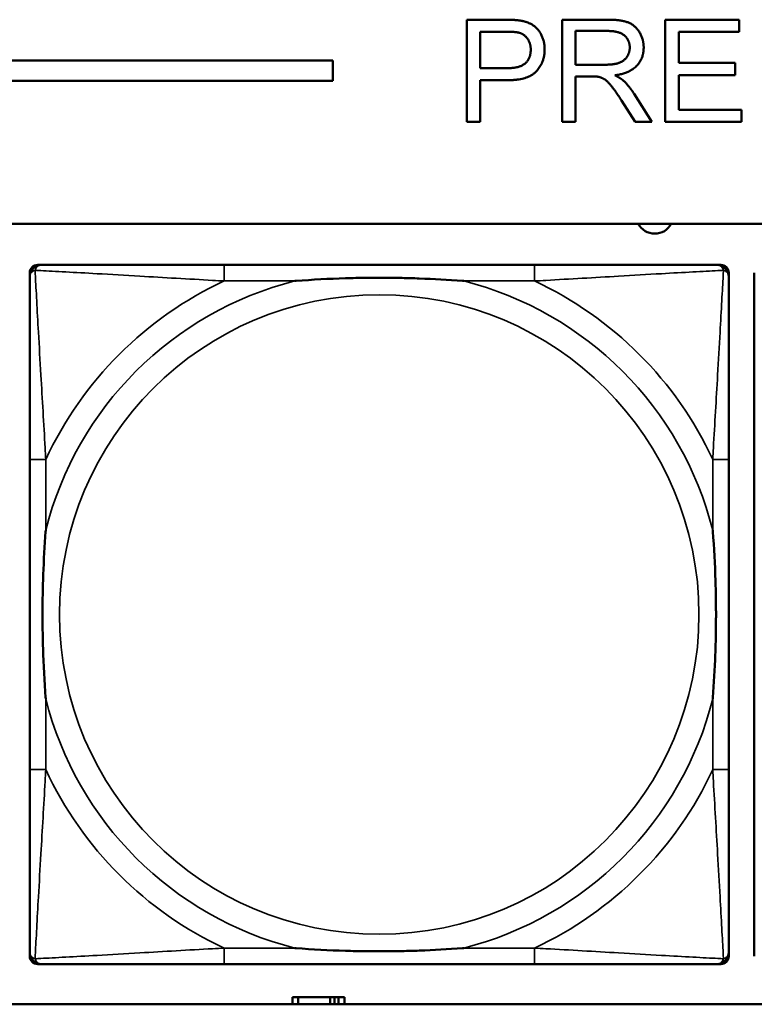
# Model space of a CAD drawing. Header units: inches. Extents: x 1.4 to 53.9, y 1.3 to 58.
# Tile 106 of 227: x 27.3 to 28, y 38 to 39. Entities that reach past the tile are written whole.
import ezdxf

# ---------------------------------------------------------------- set-up
doc = ezdxf.new("R2010")
doc.units = ezdxf.units.IN
doc.header["$MEASUREMENT"] = 0
doc.layers.add('Visible (ANSI)', color=7, linetype='Continuous', lineweight=50)
doc.layers.add('Visible Narrow (ANSI)', color=7, linetype='Continuous', lineweight=35)

msp = doc.modelspace()

# ---------------------------------------------------------------- linework, layer by layer
at = {"layer": 'Visible (ANSI)'}
for p, q in [((27.7069, 38.95605), (27.74463, 38.95605)), ((27.7069, 38.85605), (27.7069, 38.95605)), ((27.80034, 38.95605), (27.8447, 38.95605)), ((27.80034, 38.85605), (27.80034, 38.95605)), ((27.90134, 38.95605), (27.97374, 38.95605)), ((27.90134, 38.85605), (27.90134, 38.95605)), ((27.97374, 38.95605), (27.97374, 38.94424)), ((27.72016, 38.90849), (27.72016, 38.94424)), ((27.72016, 38.94424), (27.74577, 38.94424)), ((27.81361, 38.91192), (27.81361, 38.945)), ((27.81361, 38.945), (27.84524, 38.945)), ((27.97374, 38.94424), (27.9146, 38.94424)), ((27.9146, 38.94424), (27.9146, 38.91367)), ((19.42871, 38.91609), (27.57573, 38.91609)), ((27.57573, 38.91609), (27.57573, 38.89609)), ((27.9146, 38.91367), (27.97001, 38.91367)), ((27.97001, 38.91367), (27.97001, 38.90186)), ((27.746, 38.90849), (27.72016, 38.90849)), ((27.84204, 38.91192), (27.81361, 38.91192)), ((27.57573, 38.89609), (19.42871, 38.89609)), ((27.74585, 38.89668), (27.72016, 38.89668)), ((27.72016, 38.89668), (27.72016, 38.85605)), ((27.82893, 38.90049), (27.81361, 38.90049)), ((27.81361, 38.90049), (27.81361, 38.85605)), ((27.97001, 38.90186), (27.9146, 38.90186)), ((27.9146, 38.90186), (27.9146, 38.86786)), ((27.87184, 38.85605), (27.85858, 38.87686)), ((27.87108, 38.88326), (27.88838, 38.85605)), ((27.9146, 38.86786), (27.97603, 38.86786)), ((27.97603, 38.86786), (27.97603, 38.85605)), ((27.72016, 38.85605), (27.7069, 38.85605)), ((27.81361, 38.85605), (27.80034, 38.85605)), ((27.88838, 38.85605), (27.87184, 38.85605)), ((27.97603, 38.85605), (27.90134, 38.85605)), ((19.42871, 38.75609), (36.52274, 38.75609)), ((27.28656, 38.71581), (27.29051, 38.71581)), ((27.77318, 38.71581), (27.46925, 38.71581)), ((27.95192, 38.71581), (27.95585, 38.71581)), ((27.27869, 38.03865), (27.27869, 38.70794)), ((27.96373, 38.70794), (27.96373, 38.704)), ((27.98869, 38.03865), (27.98869, 38.70794)), ((27.2787, 38.52526), (27.2787, 38.22134)), ((27.96373, 38.22134), (27.96373, 38.52526)), ((27.96373, 38.04259), (27.96373, 38.03865)), ((27.95585, 38.03077), (27.28656, 38.03077)), ((27.46925, 38.03078), (27.77318, 38.03078)), ((27.54191, 37.99842), (27.53608, 37.99842)), ((27.53608, 37.99842), (27.53608, 37.99144)), ((27.54191, 37.99842), (27.57321, 37.99842)), ((27.54191, 37.99144), (27.54191, 37.99842)), ((27.57321, 37.99144), (27.57321, 37.99842)), ((27.57321, 37.99842), (27.57728, 37.99842)), ((27.57728, 37.99842), (27.57728, 37.99144)), ((27.57728, 37.99842), (27.58125, 37.99842)), ((27.58708, 37.99842), (27.58125, 37.99842)), ((27.58125, 37.99842), (27.58125, 37.99144)), ((27.58708, 37.99144), (27.58708, 37.99842)), ((36.52274, 37.99144), (19.42871, 37.99144))]:
    msp.add_line(p, q, dxfattribs=at)
for centre, radius, start, end in [((27.89111, 38.76493), 0.0185, 208.54953, 331.45047), ((27.28656, 38.70794), 0.00787, 90, 180), ((27.29051, 38.704), 0.01181, 90.00001, 180), ((27.95192, 38.704), 0.01181, 0, 89.99999), ((27.95585, 38.70794), 0.00787, 0, 90), ((27.28656, 38.03865), 0.00787, 180, 270), ((27.29051, 38.04259), 0.01181, 180, 269.99999), ((27.95192, 38.04259), 0.01181, 270.00001, 360), ((27.95585, 38.03865), 0.00787, 270, 0)]:
    msp.add_arc(centre, radius, start, end, dxfattribs=at)
for points in [[(27.74463, 38.95605), (27.75461, 38.95605), (27.75987, 38.95506)], [(27.75987, 38.95506), (27.76727, 38.95384), (27.77717, 38.94698), (27.78327, 38.93456), (27.78327, 38.92709)], [(27.8447, 38.95605), (27.85804, 38.95605), (27.87199, 38.95064), (27.8803, 38.937), (27.8803, 38.92876)], [(27.74577, 38.94424), (27.75477, 38.94424), (27.75812, 38.94332)], [(27.75812, 38.94332), (27.7633, 38.94195), (27.76963, 38.93296), (27.76963, 38.92671)], [(27.84524, 38.945), (27.85637, 38.945), (27.86666, 38.93585), (27.86666, 38.92876)], [(27.78327, 38.92709), (27.78327, 38.91436), (27.76704, 38.89668), (27.74585, 38.89668)], [(27.76963, 38.92671), (27.76963, 38.91802), (27.75888, 38.90849), (27.746, 38.90849)], [(27.86666, 38.92876), (27.86666, 38.92396), (27.86132, 38.91565), (27.85111, 38.91192), (27.84204, 38.91192)], [(27.8803, 38.92876), (27.8803, 38.91809), (27.8665, 38.90354), (27.85217, 38.90155)], [(27.83632, 38.90003), (27.83403, 38.90049), (27.82893, 38.90049)], [(27.85858, 38.87686), (27.85278, 38.88585), (27.84531, 38.89538), (27.83937, 38.89927), (27.83632, 38.90003)], [(27.85217, 38.90155), (27.85736, 38.89904), (27.8601, 38.8966)], [(27.8601, 38.8966), (27.86589, 38.89126), (27.87108, 38.88326)]]:
    msp.add_open_spline(points, degree=2, dxfattribs=at)
for points, knots in [([(27.46925, 38.71581), (27.46568, 38.71581), (27.46209, 38.71581), (27.45849, 38.71581), (27.42529, 38.71581), (27.39158, 38.71581), (27.36071, 38.71581), (27.33377, 38.71581), (27.30823, 38.71581), (27.29479, 38.71581), (27.29318, 38.71581), (27.29174, 38.71581), (27.29051, 38.71581)], [0, 0, 0, 0, 0.0272471, 0.0272471, 0.0272471, 0.2790553, 0.2790553, 0.2790553, 0.4988354, 0.4988354, 0.4988354, 0.5252205, 0.5252205, 0.5252205, 0.5252205]), ([(27.95192, 38.71581), (27.93703, 38.71581), (27.89543, 38.71581), (27.85478, 38.71581), (27.82826, 38.71581), (27.8004, 38.71581), (27.77318, 38.71581)], [-0.5252205, -0.5252205, -0.5252205, -0.5252205, -0.20743, -0.20743, -0.20743, 0, 0, 0, 0]), ([(27.2787, 38.704), (27.2787, 38.68912), (27.2787, 38.64752), (27.2787, 38.60687), (27.2787, 38.58034), (27.2787, 38.55248), (27.2787, 38.52526)], [-0.5252205, -0.5252205, -0.5252205, -0.5252205, -0.20743, -0.20743, -0.20743, 0, 0, 0, 0]), ([(27.53847, 38.70007), (27.5389, 38.7001), (27.53934, 38.70013), (27.55584, 38.70138), (27.57191, 38.70224), (27.59486, 38.70294), (27.60156, 38.70309), (27.61073, 38.7032), (27.61321, 38.70322), (27.61728, 38.70324), (27.61889, 38.70324), (27.62202, 38.70325), (27.62354, 38.70324), (27.62712, 38.70323), (27.62916, 38.70322), (27.63534, 38.70316), (27.63947, 38.7031), (27.6492, 38.7029), (27.6548, 38.70274), (27.67456, 38.70202), (27.68861, 38.70122), (27.70309, 38.70013), (27.70352, 38.7001), (27.70396, 38.70007)], [-0.416114, -0.416114, -0.416114, -0.416114, -0.4127691, -0.4127691, -0.2896446, -0.2896446, -0.2388934, -0.2388934, -0.2201881, -0.2201881, -0.2080204, -0.2080204, -0.196499, -0.196499, -0.1809939, -0.1809939, -0.149741, -0.149741, -0.1073162, -0.1073162, 0, 0, 0.0033356, 0.0033356, 0.0033356, 0.0033356]), ([(27.96373, 38.52526), (27.96373, 38.52884), (27.96373, 38.53242), (27.96373, 38.53602), (27.96373, 38.56923), (27.96373, 38.60293), (27.96373, 38.6338), (27.96373, 38.66074), (27.96373, 38.68629), (27.96373, 38.69972), (27.96373, 38.70134), (27.96373, 38.70277), (27.96373, 38.704)], [0, 0, 0, 0, 0.0272471, 0.0272471, 0.0272471, 0.2790553, 0.2790553, 0.2790553, 0.4988354, 0.4988354, 0.4988354, 0.5252205, 0.5252205, 0.5252205, 0.5252205]), ([(27.29445, 38.29055), (27.29441, 38.29099), (27.29438, 38.29142), (27.29314, 38.30793), (27.29227, 38.32399), (27.29157, 38.34695), (27.29143, 38.35364), (27.29132, 38.36282), (27.29129, 38.36529), (27.29127, 38.36937), (27.29127, 38.37098), (27.29127, 38.37411), (27.29127, 38.37563), (27.29128, 38.3792), (27.2913, 38.38125), (27.29135, 38.38743), (27.29141, 38.39155), (27.29162, 38.40129), (27.29178, 38.40689), (27.2925, 38.42665), (27.29329, 38.44069), (27.29438, 38.45517), (27.29441, 38.45561), (27.29445, 38.45605)], [-0.416114, -0.416114, -0.416114, -0.416114, -0.4127691, -0.4127691, -0.2896446, -0.2896446, -0.2388934, -0.2388934, -0.2201881, -0.2201881, -0.2080204, -0.2080204, -0.196499, -0.196499, -0.1809939, -0.1809939, -0.149741, -0.149741, -0.1073162, -0.1073162, 0, 0, 0.0033356, 0.0033356, 0.0033356, 0.0033356]), ([(27.94798, 38.45605), (27.94801, 38.45561), (27.94805, 38.45517), (27.94929, 38.43867), (27.95015, 38.42261), (27.95086, 38.39965), (27.951, 38.39295), (27.95111, 38.38378), (27.95113, 38.38131), (27.95115, 38.37723), (27.95116, 38.37562), (27.95116, 38.37249), (27.95116, 38.37097), (27.95114, 38.3674), (27.95113, 38.36535), (27.95107, 38.35917), (27.95101, 38.35504), (27.95081, 38.34531), (27.95065, 38.33971), (27.94993, 38.31995), (27.94914, 38.3059), (27.94805, 38.29142), (27.94801, 38.29099), (27.94798, 38.29055)], [-0.416114, -0.416114, -0.416114, -0.416114, -0.4127691, -0.4127691, -0.2896446, -0.2896446, -0.2388934, -0.2388934, -0.2201881, -0.2201881, -0.2080204, -0.2080204, -0.196499, -0.196499, -0.1809939, -0.1809939, -0.149741, -0.149741, -0.1073162, -0.1073162, 0, 0, 0.0033356, 0.0033356, 0.0033356, 0.0033356]), ([(27.2787, 38.22134), (27.2787, 38.19411), (27.2787, 38.16626), (27.2787, 38.13973), (27.2787, 38.09908), (27.2787, 38.05748), (27.2787, 38.04259)], [3.9382945, 3.9382945, 3.9382945, 3.9382945, 4.1457245, 4.1457245, 4.1457245, 4.463515, 4.463515, 4.463515, 4.463515]), ([(27.96373, 38.04259), (27.96373, 38.05748), (27.96373, 38.09908), (27.96373, 38.13973), (27.96373, 38.16626), (27.96373, 38.19411), (27.96373, 38.22134)], [-0.5252205, -0.5252205, -0.5252205, -0.5252205, -0.20743, -0.20743, -0.20743, 0, 0, 0, 0]), ([(27.70396, 38.04653), (27.70352, 38.0465), (27.70309, 38.04647), (27.68861, 38.04537), (27.67456, 38.04458), (27.6548, 38.04386), (27.6492, 38.0437), (27.63947, 38.0435), (27.63534, 38.04344), (27.62916, 38.04338), (27.62712, 38.04337), (27.62354, 38.04335), (27.62202, 38.04335), (27.61889, 38.04335), (27.61728, 38.04336), (27.61321, 38.04338), (27.61073, 38.0434), (27.60156, 38.04351), (27.59486, 38.04366), (27.57191, 38.04436), (27.55584, 38.04522), (27.53934, 38.04647), (27.5389, 38.0465), (27.53847, 38.04653)], [-0.4149464, -0.4149464, -0.4149464, -0.4149464, -0.41162, -0.41162, -0.3046026, -0.3046026, -0.2622958, -0.2622958, -0.23113, -0.23113, -0.215668, -0.215668, -0.2041787, -0.2041787, -0.1920448, -0.1920448, -0.1733916, -0.1733916, -0.1227817, -0.1227817, 0, 0, 0.0033356, 0.0033356, 0.0033356, 0.0033356]), ([(27.29051, 38.03078), (27.3054, 38.03078), (27.347, 38.03078), (27.38764, 38.03078), (27.41417, 38.03078), (27.44203, 38.03078), (27.46925, 38.03078)], [-0.5252205, -0.5252205, -0.5252205, -0.5252205, -0.20743, -0.20743, -0.20743, 0, 0, 0, 0]), ([(27.77318, 38.03078), (27.8004, 38.03078), (27.82826, 38.03078), (27.85478, 38.03078), (27.89543, 38.03078), (27.93703, 38.03078), (27.95192, 38.03078)], [3.9382945, 3.9382945, 3.9382945, 3.9382945, 4.1457245, 4.1457245, 4.1457245, 4.463515, 4.463515, 4.463515, 4.463515])]:
    msp.add_open_spline(points, degree=3, knots=knots, dxfattribs=at)
at = {"layer": 'Visible Narrow (ANSI)'}
for p, q in [((27.46925, 38.71581), (27.46925, 38.70007)), ((27.77318, 38.71581), (27.77318, 38.70007)), ((27.46925, 38.70007), (27.53847, 38.70007)), ((27.70396, 38.70007), (27.77318, 38.70007)), ((27.29445, 38.52526), (27.2787, 38.52526)), ((27.29445, 38.45605), (27.29445, 38.52526)), ((27.96373, 38.52526), (27.94798, 38.52526)), ((27.94798, 38.52526), (27.94798, 38.45605)), ((27.29445, 38.22134), (27.29445, 38.29055)), ((27.94798, 38.29055), (27.94798, 38.22134)), ((27.29445, 38.22134), (27.2787, 38.22134)), ((27.96373, 38.22134), (27.94798, 38.22134)), ((27.46925, 38.04653), (27.46925, 38.03078)), ((27.53847, 38.04653), (27.46925, 38.04653)), ((27.77318, 38.04653), (27.70396, 38.04653)), ((27.77318, 38.04653), (27.77318, 38.03078))]:
    msp.add_line(p, q, dxfattribs=at)
msp.add_circle((27.62121, 38.3733), 0.31328, dxfattribs=at)
for radius, start, end in [(0.33708, 104.21029, 165.78971), (0.36037, 114.94069, 155.05931), (0.33708, 14.21029, 75.78971), (0.36037, 24.94069, 65.05931), (0.33708, 194.21029, 255.78971), (0.33708, 284.21029, 345.78971), (0.36037, 204.94069, 245.05931), (0.36037, 294.94069, 335.05931)]:
    msp.add_arc((27.62121, 38.3733), radius, start, end, dxfattribs=at)
for points, knots in [([(27.2787, 38.704), (27.2787, 38.70461), (27.27877, 38.70517), (27.27901, 38.70616), (27.27918, 38.70659), (27.27951, 38.70725), (27.27965, 38.70749), (27.27991, 38.70787), (27.28002, 38.70801), (27.28036, 38.70841), (27.2806, 38.70866), (27.28131, 38.70927), (27.28181, 38.70961), (27.28286, 38.71014), (27.2834, 38.71036), (27.28398, 38.71053)], [-0.02627331, -0.02627331, -0.02627331, -0.02627331, -0.02158775, -0.02158775, -0.01736415, -0.01736415, -0.0147244, -0.0147244, -0.01307456, -0.01307456, -0.00977487, -0.00977487, -0.00449537, -0.00449537, 0.00012419, 0.00012419, 0.00012419, 0.00012419]), ([(27.28398, 38.71053), (27.28416, 38.71112), (27.28437, 38.71165), (27.28491, 38.7127), (27.28524, 38.7132), (27.28585, 38.71391), (27.2861, 38.71416), (27.28651, 38.71449), (27.28665, 38.7146), (27.28702, 38.71486), (27.28726, 38.715), (27.28792, 38.71534), (27.28835, 38.7155), (27.28934, 38.71574), (27.2899, 38.71581), (27.29051, 38.71581)], [-0.00012419, -0.00012419, -0.00012419, -0.00012419, 0.00449537, 0.00449537, 0.00977487, 0.00977487, 0.01307456, 0.01307456, 0.0147244, 0.0147244, 0.01736415, 0.01736415, 0.02158775, 0.02158775, 0.02627331, 0.02627331, 0.02627331, 0.02627331]), ([(27.29445, 38.52526), (27.29424, 38.52901), (27.29404, 38.53278), (27.29251, 38.56014), (27.29108, 38.58432), (27.28887, 38.62216), (27.28806, 38.63621), (27.28606, 38.67145), (27.28498, 38.69157), (27.28417, 38.707), (27.28407, 38.70883), (27.28398, 38.71053)], [0, 0, 0, 0, 0.0278591, 0.0278591, 0.201273, 0.201273, 0.3066357, 0.3066357, 0.475216, 0.475216, 0.5007189, 0.5007189, 0.5007189, 0.5007189]), ([(27.28398, 38.71053), (27.28568, 38.71044), (27.28751, 38.71035), (27.30294, 38.70954), (27.32307, 38.70845), (27.3583, 38.70645), (27.37235, 38.70564), (27.41019, 38.70343), (27.43437, 38.702), (27.46173, 38.70048), (27.4655, 38.70027), (27.46925, 38.70007)], [-0.5007189, -0.5007189, -0.5007189, -0.5007189, -0.475216, -0.475216, -0.3066357, -0.3066357, -0.201273, -0.201273, -0.0278591, -0.0278591, 0, 0, 0, 0]), ([(27.77318, 38.70007), (27.77692, 38.70027), (27.7807, 38.70048), (27.80805, 38.702), (27.83223, 38.70343), (27.87007, 38.70564), (27.88413, 38.70645), (27.91936, 38.70845), (27.93948, 38.70954), (27.95492, 38.71035), (27.95675, 38.71044), (27.95845, 38.71053)], [0, 0, 0, 0, 0.0278591, 0.0278591, 0.201273, 0.201273, 0.3066357, 0.3066357, 0.475216, 0.475216, 0.5007189, 0.5007189, 0.5007189, 0.5007189]), ([(27.95845, 38.71053), (27.95836, 38.70883), (27.95826, 38.707), (27.95745, 38.69157), (27.95636, 38.67145), (27.95437, 38.63621), (27.95355, 38.62216), (27.95135, 38.58432), (27.94991, 38.56014), (27.94839, 38.53278), (27.94818, 38.52901), (27.94798, 38.52526)], [-0.5007189, -0.5007189, -0.5007189, -0.5007189, -0.475216, -0.475216, -0.3066357, -0.3066357, -0.201273, -0.201273, -0.0278591, -0.0278591, 0, 0, 0, 0]), ([(27.95192, 38.71581), (27.95253, 38.71581), (27.95309, 38.71574), (27.95407, 38.7155), (27.95451, 38.71534), (27.95517, 38.715), (27.95541, 38.71486), (27.95578, 38.7146), (27.95592, 38.71449), (27.95632, 38.71416), (27.95658, 38.71391), (27.95719, 38.7132), (27.95752, 38.7127), (27.95805, 38.71165), (27.95827, 38.71112), (27.95845, 38.71053)], [-0.02627331, -0.02627331, -0.02627331, -0.02627331, -0.02158775, -0.02158775, -0.01736415, -0.01736415, -0.0147244, -0.0147244, -0.01307456, -0.01307456, -0.00977487, -0.00977487, -0.00449537, -0.00449537, 0.00012419, 0.00012419, 0.00012419, 0.00012419]), ([(27.95845, 38.71053), (27.95903, 38.71036), (27.95957, 38.71014), (27.96062, 38.70961), (27.96111, 38.70927), (27.96182, 38.70866), (27.96207, 38.70841), (27.96241, 38.70801), (27.96251, 38.70787), (27.96277, 38.70749), (27.96292, 38.70725), (27.96325, 38.70659), (27.96341, 38.70616), (27.96366, 38.70517), (27.96373, 38.70461), (27.96373, 38.704)], [-0.00012419, -0.00012419, -0.00012419, -0.00012419, 0.00449537, 0.00449537, 0.00977487, 0.00977487, 0.01307456, 0.01307456, 0.0147244, 0.0147244, 0.01736415, 0.01736415, 0.02158775, 0.02158775, 0.02627331, 0.02627331, 0.02627331, 0.02627331]), ([(27.28398, 38.03607), (27.28407, 38.03776), (27.28417, 38.0396), (27.28498, 38.05503), (27.28606, 38.07515), (27.28806, 38.11038), (27.28887, 38.12444), (27.29108, 38.16228), (27.29251, 38.18646), (27.29404, 38.21381), (27.29424, 38.21759), (27.29445, 38.22134)], [-4.4390134, -4.4390134, -4.4390134, -4.4390134, -4.4135105, -4.4135105, -4.2449302, -4.2449302, -4.1395675, -4.1395675, -3.9661536, -3.9661536, -3.9382945, -3.9382945, -3.9382945, -3.9382945]), ([(27.94798, 38.22134), (27.94818, 38.21759), (27.94839, 38.21381), (27.94991, 38.18646), (27.95135, 38.16228), (27.95355, 38.12444), (27.95437, 38.11038), (27.95636, 38.07515), (27.95745, 38.05503), (27.95826, 38.0396), (27.95836, 38.03776), (27.95845, 38.03607)], [0, 0, 0, 0, 0.0278591, 0.0278591, 0.201273, 0.201273, 0.3066357, 0.3066357, 0.475216, 0.475216, 0.5007189, 0.5007189, 0.5007189, 0.5007189]), ([(27.46925, 38.04653), (27.4655, 38.04633), (27.46173, 38.04612), (27.43437, 38.0446), (27.41019, 38.04317), (27.37235, 38.04096), (27.3583, 38.04014), (27.32307, 38.03815), (27.30294, 38.03706), (27.28751, 38.03625), (27.28568, 38.03616), (27.28398, 38.03607)], [0, 0, 0, 0, 0.0278591, 0.0278591, 0.201273, 0.201273, 0.3066357, 0.3066357, 0.475216, 0.475216, 0.5007189, 0.5007189, 0.5007189, 0.5007189]), ([(27.95845, 38.03607), (27.95675, 38.03616), (27.95492, 38.03625), (27.93948, 38.03706), (27.91936, 38.03815), (27.88413, 38.04014), (27.87007, 38.04096), (27.83223, 38.04317), (27.80805, 38.0446), (27.7807, 38.04612), (27.77692, 38.04633), (27.77318, 38.04653)], [-4.4390134, -4.4390134, -4.4390134, -4.4390134, -4.4135105, -4.4135105, -4.2449302, -4.2449302, -4.1395675, -4.1395675, -3.9661536, -3.9661536, -3.9382945, -3.9382945, -3.9382945, -3.9382945]), ([(27.28398, 38.03607), (27.2834, 38.03624), (27.28286, 38.03646), (27.28181, 38.03699), (27.28131, 38.03732), (27.2806, 38.03794), (27.28036, 38.03819), (27.28002, 38.03859), (27.27991, 38.03873), (27.27965, 38.0391), (27.27951, 38.03935), (27.27918, 38.04), (27.27901, 38.04044), (27.27877, 38.04142), (27.2787, 38.04198), (27.2787, 38.04259)], [-0.00012419, -0.00012419, -0.00012419, -0.00012419, 0.00449537, 0.00449537, 0.00977487, 0.00977487, 0.01307456, 0.01307456, 0.0147244, 0.0147244, 0.01736415, 0.01736415, 0.02158775, 0.02158775, 0.02627331, 0.02627331, 0.02627331, 0.02627331]), ([(27.29051, 38.03078), (27.2899, 38.03078), (27.28934, 38.03085), (27.28835, 38.0311), (27.28792, 38.03126), (27.28726, 38.03159), (27.28702, 38.03174), (27.28665, 38.032), (27.28651, 38.0321), (27.2861, 38.03244), (27.28585, 38.03269), (27.28524, 38.0334), (27.28491, 38.0339), (27.28437, 38.03494), (27.28416, 38.03548), (27.28398, 38.03607)], [-0.02627331, -0.02627331, -0.02627331, -0.02627331, -0.02158775, -0.02158775, -0.01736415, -0.01736415, -0.0147244, -0.0147244, -0.01307456, -0.01307456, -0.00977487, -0.00977487, -0.00449537, -0.00449537, 0.00012419, 0.00012419, 0.00012419, 0.00012419]), ([(27.95845, 38.03607), (27.95827, 38.03548), (27.95805, 38.03494), (27.95752, 38.0339), (27.95719, 38.0334), (27.95658, 38.03269), (27.95632, 38.03244), (27.95592, 38.0321), (27.95578, 38.032), (27.95541, 38.03174), (27.95517, 38.03159), (27.95451, 38.03126), (27.95407, 38.0311), (27.95309, 38.03085), (27.95253, 38.03078), (27.95192, 38.03078)], [-0.00012419, -0.00012419, -0.00012419, -0.00012419, 0.00449537, 0.00449537, 0.00977487, 0.00977487, 0.01307456, 0.01307456, 0.0147244, 0.0147244, 0.01736415, 0.01736415, 0.02158775, 0.02158775, 0.02627331, 0.02627331, 0.02627331, 0.02627331]), ([(27.96373, 38.04259), (27.96373, 38.04198), (27.96366, 38.04142), (27.96341, 38.04044), (27.96325, 38.04), (27.96292, 38.03935), (27.96277, 38.0391), (27.96251, 38.03873), (27.96241, 38.03859), (27.96207, 38.03819), (27.96182, 38.03794), (27.96111, 38.03732), (27.96062, 38.03699), (27.95957, 38.03646), (27.95903, 38.03624), (27.95845, 38.03607)], [-0.02627331, -0.02627331, -0.02627331, -0.02627331, -0.02158775, -0.02158775, -0.01736415, -0.01736415, -0.0147244, -0.0147244, -0.01307456, -0.01307456, -0.00977487, -0.00977487, -0.00449537, -0.00449537, 0.00012419, 0.00012419, 0.00012419, 0.00012419])]:
    msp.add_open_spline(points, degree=3, knots=knots, dxfattribs=at)

doc.saveas('drawing.dxf')
